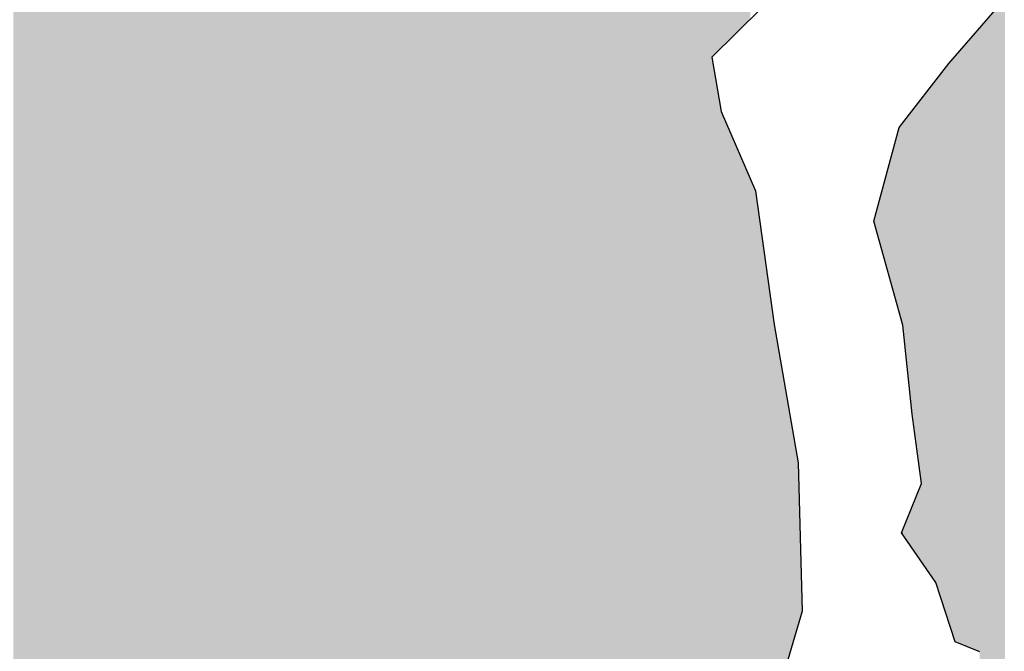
# Model space of a CAD drawing. Extents: x 132729 to 413893, y 707796 to 905796.
# Tile 29 of 62: x 210578 to 212247, y 789083 to 790153. Entities that reach past the tile are written whole.
import ezdxf

# ---------------------------------------------------------------- set-up
doc = ezdxf.new("R2010")
doc.units = 0
doc.header["$LTSCALE"] = 2000
doc.layers.add('HENDRYFILL', color=11, linetype='CONTINUOUS')
doc.layers.add('WATER', color=4, linetype='CONTINUOUS')

msp = doc.modelspace()

# ---------------------------------------------------------------- linework, layer by layer
at = {"layer": 'HENDRYFILL', "color": 0}
for points in [[(211276.0366142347, 788178.8130227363), (211276.0366142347, 807683.531666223), (211284.1314448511, 788183.2406718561), (211284.1314448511, 807688.3797862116)], [(211284.1314448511, 788183.2406718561), (211284.1314448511, 807688.3797862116), (211286.2140941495, 788184.3798235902), (211286.2140941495, 807689.6271172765)], [(211286.2140941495, 788184.3798235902), (211286.2140941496, 807689.6271172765), (211287.0377864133, 788184.8303605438), (211287.0377864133, 807689.927201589)], [(211287.0377864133, 788184.8303605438), (211287.0377864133, 807689.927201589), (211303.0158855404, 788193.5699401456), (211303.0158855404, 807695.7482795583)], [(211303.0158855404, 788193.5699401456), (211303.0158855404, 807695.7482795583), (211310.7422667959, 788197.7960576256), (211310.7422667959, 807698.5631242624)], [(211310.7422667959, 788197.7960576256), (211310.7422667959, 807698.5631242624), (211317.6614616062, 788201.5806663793), (211317.6614616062, 807699.1706042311)], [(211317.6614616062, 788201.5806663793), (211317.6614616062, 807699.1706042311), (211323.663967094, 788204.8638713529), (211323.663967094, 807699.6976022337)], [(211323.663967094, 788204.8638713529), (211323.663967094, 807699.6976022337), (211336.7474710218, 788212.0201872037), (211336.7474710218, 807700.8462859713)], [(211336.7474710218, 788212.0201872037), (211336.7474710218, 807700.8462859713), (211354.4174546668, 788221.6851809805), (211354.4174546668, 807700.0802032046)], [(211354.4174546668, 788221.6851809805), (211354.4174546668, 807700.0802032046), (211371.2626856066, 788230.8990577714), (211371.2626856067, 807699.3498776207)], [(211371.2626856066, 788230.8990577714), (211371.2626856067, 807699.3498776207), (211371.4458398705, 788230.9992381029), (211371.4458398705, 807699.341936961)], [(211371.4458398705, 788230.9992381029), (211371.4458398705, 807699.341936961), (211377.9118677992, 788234.5359770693), (211377.9118677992, 807699.0616020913)], [(211377.9118677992, 788234.5359770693), (211377.9118677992, 807699.0616020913), (211385.5775790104, 788238.728909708), (211385.5775790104, 807698.7292549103)], [(211385.5775790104, 788238.728909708), (211385.5775790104, 807698.7292549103), (211395.0669410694, 788243.9193290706), (211395.0669410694, 807698.3178432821)], [(211395.0669410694, 788243.9193290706), (211395.0669410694, 807698.3178432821), (211396.3749830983, 788244.6347919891), (211396.3749830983, 807698.2611330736)], [(211396.3749830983, 788244.6347919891), (211396.3749830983, 807698.2611330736), (211406.6714669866, 788250.2666847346), (211406.6714669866, 807697.81472865)], [(211406.6714669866, 788250.2666847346), (211406.6714669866, 807697.81472865), (211414.1620444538, 788254.3638240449), (211414.1620444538, 807697.4899743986)], [(211414.1620444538, 788254.3638240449), (211414.1620444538, 807697.4899743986), (211420.7450649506, 788257.9645547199), (211420.7450649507, 807697.2045673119)], [(211420.7450649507, 788257.9645547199), (211420.7450649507, 807697.2045673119), (211427.8498459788, 788264.4752846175), (211427.8498459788, 807696.8965392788)], [(211427.8498459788, 788264.4752846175), (211427.8498459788, 807696.8965392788), (211439.0636792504, 788274.751497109), (211439.0636792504, 807696.4103631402)], [(211439.0636792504, 788274.751497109), (211439.0636792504, 807696.4103631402), (211448.2627838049, 788283.1814381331), (211448.262783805, 807696.0115356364)], [(211448.2627838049, 788283.1814381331), (211448.262783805, 807696.0115356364), (211471.8318955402, 788304.7798688), (211471.8318955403, 807694.9896959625)], [(211471.8318955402, 788304.7798688), (211471.8318955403, 807694.9896959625), (211473.4951012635, 788306.3040091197), (211473.4951012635, 807694.9175876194)], [(211473.4951012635, 788306.3040091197), (211473.4951012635, 807694.9175876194), (211476.9476843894, 788309.4679118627), (211476.9476843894, 807694.7679007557)], [(211476.9476843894, 788309.4679118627), (211476.9476843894, 807694.7679007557), (211478.1846685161, 788310.6014681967), (211478.1846685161, 807694.7142712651)], [(211478.1846685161, 788310.6014681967), (211478.1846685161, 807694.7142712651), (211478.6108901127, 788310.9920521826), (211478.6108901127, 807694.6957924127)], [(211478.6108901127, 788310.9920521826), (211478.6108901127, 807694.6957924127), (211481.8723953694, 788313.9808536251), (211481.8723953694, 807694.5543897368)], [(211481.8723953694, 788313.9808536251), (211481.8723953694, 807694.5543897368), (211483.6666689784, 788315.6251028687), (211483.6666689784, 807694.4765989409)], [(211483.6666689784, 788315.6251028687), (211483.6666689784, 807694.4765989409), (211498.010939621, 788328.7700078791), (211498.010939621, 807693.8547025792)], [(211498.010939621, 788328.7700078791), (211498.010939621, 807693.8547025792), (211499.0483089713, 788329.7206398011), (211499.0483089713, 807693.8097273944)], [(211499.0483089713, 788329.7206398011), (211499.0483089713, 807693.8097273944), (211507.3509044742, 788337.329031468), (211507.3509044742, 807693.4497680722)], [(211507.3509044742, 788337.329031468), (211507.3509044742, 807693.4497680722), (211507.7060681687, 788337.6544989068), (211507.7060681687, 807693.4343699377)], [(211507.7060681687, 788337.6544989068), (211507.7060681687, 807693.4343699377), (211518.8341549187, 788347.8521343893), (211518.8341549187, 807692.9519113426)], [(211518.8341549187, 788347.8521343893), (211518.8341549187, 807692.9519113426), (211521.6804864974, 788350.4604760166), (211521.6804864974, 807692.8285085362)], [(211521.6804864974, 788350.4604760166), (211521.6804864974, 807692.8285085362), (211525.0020017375, 788353.5042698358), (211525.0020017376, 807692.6845041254)], [(211525.0020017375, 788353.5042698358), (211525.0020017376, 807692.6845041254), (211526.8562853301, 788355.2035114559), (211526.8562853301, 807692.6041115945)], [(211526.8562853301, 788355.2035114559), (211526.8562853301, 807692.6041115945), (211538.6751146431, 788366.0341345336), (211538.6751146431, 807692.0917058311)], [(211538.6751146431, 788366.0341345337), (211538.6751146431, 807692.0917058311), (211544.482901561, 788394.1107254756), (211544.482901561, 807691.8399090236)], [(211544.482901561, 788394.1107254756), (211544.482901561, 807691.8399090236), (211547.1185704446, 788406.8523425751), (211547.1185704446, 807691.7256395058)], [(211547.1185704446, 788406.8523425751), (211547.1185704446, 807691.7256395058), (211554.7891778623, 788443.9343687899), (211554.7891778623, 807691.3930800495)], [(211554.7891778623, 788443.9343687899), (211554.7891778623, 807691.3930800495), (211556.3972698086, 788451.7083695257), (211556.3972698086, 807691.3233611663)], [(211556.3972698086, 788451.7083695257), (211556.3972698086, 807691.3233611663), (211565.4310330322, 788495.3803014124), (211565.4310330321, 807690.9317020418)], [(211565.4310330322, 788495.3803014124), (211565.4310330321, 807690.9317020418), (211567.7458116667, 788506.5706384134), (211567.7458116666, 807690.8313447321)], [(211567.7458116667, 788506.5706384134), (211567.7458116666, 807690.8313447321), (211573.2669817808, 788533.2616374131), (211573.2669817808, 807690.5919742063)], [(211573.2669817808, 788533.2616374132), (211573.2669817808, 807690.5919742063), (211582.782080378, 788544.7362458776), (211582.782080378, 807690.1794467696)], [(211582.782080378, 788544.7362458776), (211582.782080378, 807690.1794467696), (211597.7534428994, 788562.7907643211), (211597.7534428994, 807689.5303628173)], [(211597.7534428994, 788562.7907643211), (211597.7534428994, 807689.5303628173), (211601.1055908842, 788566.8332432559), (211601.1055908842, 807689.3850303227)], [(211601.1055908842, 788566.8332432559), (211601.1055908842, 807689.3850303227), (211603.9163935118, 788570.222893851), (211603.9163935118, 807689.2631678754)], [(211603.9163935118, 788570.222893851), (211603.9163935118, 807689.2631678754), (211612.3732824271, 788580.4213682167), (211612.3732824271, 807688.8965191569)], [(211612.3732824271, 788580.4213682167), (211612.3732824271, 807688.8965191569), (211621.2576484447, 788591.1353529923), (211621.2576484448, 807688.5113371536)], [(211621.2576484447, 788591.1353529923), (211621.2576484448, 807688.5113371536), (211621.9839199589, 788592.0111906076), (211621.9839199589, 807688.4798496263)], [(211621.9839199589, 788592.0111906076), (211621.9839199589, 807688.4798496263), (211633.3924718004, 788605.7691841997), (211633.3924718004, 807687.9852314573)], [(211633.3924718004, 788605.7691841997), (211633.3924718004, 807687.9852314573), (211634.8854399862, 788607.5696096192), (211634.8854399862, 807687.9205037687)], [(211634.8854399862, 788607.5696096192), (211634.8854399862, 807687.9205037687), (211660.9946816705, 788639.0557074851), (211660.9946816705, 807686.7885366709)], [(211660.9946816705, 788639.0557074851), (211660.9946816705, 807686.7885366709), (211667.1123109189, 788646.43318231), (211667.1123109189, 807686.5233066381)], [(211667.1123109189, 788646.43318231), (211667.1123109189, 807686.5233066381), (211678.8417530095, 788660.5781492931), (211678.8417530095, 807686.0147762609)], [(211678.8417530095, 788660.5781492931), (211678.8417530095, 807686.0147762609), (211681.681932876, 788664.0032269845), (211681.681932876, 807685.8916401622)], [(210567.3730710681, 782861.7228545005), (210567.3730710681, 807668.5058243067), (210589.3375429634, 782893.2249578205), (210589.3375429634, 807669.2411578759)], [(210589.3375429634, 786605.6309207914), (210589.3375429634, 807669.2411578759), (210590.8807287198, 786840.0580619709), (210590.8807287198, 807669.292821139)], [(210590.8807287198, 786840.0580619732), (210590.8807287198, 807669.292821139), (210625.4725958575, 787007.2855648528), (210625.4725958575, 807670.4508986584)], [(210625.4725958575, 787007.2855648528), (210625.4725958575, 807670.4508986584), (210632.2871193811, 787023.1767545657), (210632.2871193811, 807670.6790374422)], [(210632.2871193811, 787023.1767545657), (210632.2871193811, 807670.6790374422), (210632.8027282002, 787024.3791332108), (210632.8027282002, 807670.696299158)], [(210632.8027282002, 788120.8144854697), (210632.8027282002, 807670.696299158), (210638.4194372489, 788147.96734845), (210638.4194372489, 807670.8843371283)], [(210638.4194372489, 788147.96734845), (210638.4194372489, 807670.8843371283), (210646.5113700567, 788187.0861884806), (210646.5113700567, 807671.155241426)], [(210646.5113700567, 788187.0861884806), (210646.5113700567, 807671.155241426), (210653.8415023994, 788222.5222556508), (210653.8415023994, 807671.4006419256)], [(210653.8415023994, 788222.5222556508), (210653.8415023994, 807671.4006419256), (210656.817646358, 788236.909831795), (210656.817646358, 807671.5002782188)], [(210656.817646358, 788236.909831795), (210656.817646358, 807671.5002782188), (210658.7466285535, 788246.2351126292), (210658.7466285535, 807671.5648572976)], [(210658.7466285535, 788246.2351126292), (210658.7466285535, 807671.5648572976), (210659.2732852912, 788247.6796589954), (210659.2732852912, 807671.5824888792)], [(210659.2732852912, 788247.6796589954), (210659.2732852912, 807671.5824888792), (210669.7644877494, 788276.4555718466), (210669.7644877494, 807671.9337166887)], [(210669.7644877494, 788648.0550980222), (210669.7644877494, 807671.9337166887), (210689.3703037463, 788629.4306460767), (210689.3703037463, 807672.5900864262)], [(210689.3703037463, 788629.4306460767), (210689.3703037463, 807672.5900864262), (210693.4989408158, 788625.5086668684), (210693.4989408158, 807672.72830625)], [(210693.4989408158, 788625.5086668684), (210693.4989408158, 807672.72830625), (210700.0329992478, 788619.3016690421), (210700.0329992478, 807672.9470555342)], [(210700.0329992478, 788619.3016690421), (210700.0329992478, 807672.9470555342), (210701.3802109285, 788618.0218916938), (210701.3802109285, 807672.992157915)], [(210701.3802109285, 788618.0218916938), (210701.3802109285, 807672.992157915), (210719.1721684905, 788601.1205059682), (210719.1721684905, 807673.5878027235)], [(210719.1721684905, 788601.1205059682), (210719.1721684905, 807673.5878027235), (210733.1612754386, 788587.831620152), (210733.1612754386, 807674.0561344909)], [(210733.1612754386, 788587.831620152), (210733.1612754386, 807674.0561344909), (210744.8356037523, 788576.7416473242), (210744.8356037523, 807674.4469713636)], [(210744.8356037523, 788576.7416473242), (210744.8356037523, 807674.4469713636), (210751.3390294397, 788570.5637489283), (210751.3390294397, 807674.6646951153)], [(210751.3390294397, 788570.5637489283), (210751.3390294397, 807674.6646951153), (210755.1125028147, 788566.9791557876), (210755.1125028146, 807674.7910246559)], [(210755.1125028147, 788566.9791557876), (210755.1125028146, 807674.7910246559), (210758.9398344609, 788563.3434002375), (210758.9398344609, 807674.9191572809)], [(210758.9398344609, 788563.3434002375), (210758.9398344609, 807674.9191572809), (210764.8076313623, 788557.769314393), (210764.8076313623, 807675.11560125)], [(210764.8076313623, 788557.769314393), (210764.8076313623, 807675.11560125), (210778.9620796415, 788544.3233633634), (210778.9620796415, 807675.589468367)], [(210778.9620796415, 788544.3233633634), (210778.9620796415, 807675.589468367), (210780.0839400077, 788543.2576574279), (210780.0839400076, 807675.6270263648)], [(210780.0839400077, 788543.2576574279), (210780.0839400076, 807675.6270263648), (210782.9547526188, 788540.5305426), (210782.9547526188, 807675.7231363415)], [(210782.9547526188, 788540.5305426), (210782.9547526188, 807675.7231363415), (210791.9138172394, 788532.0199216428), (210791.9138172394, 807676.0230707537)], [(210791.9138172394, 788532.0199216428), (210791.9138172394, 807676.0230707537), (210802.8961474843, 788521.5873090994), (210802.8961474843, 807676.3907406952)], [(210802.8961474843, 788040.5622677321), (210802.8961474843, 807676.3907406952), (210804.6904210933, 788040.9639094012), (210804.6904210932, 807676.4508099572)], [(210804.6904210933, 788040.9639094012), (210804.6904210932, 807676.4508099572), (210825.3629836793, 788045.591387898), (210825.3629836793, 807677.142892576)], [(210825.3629836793, 788045.591387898), (210825.3629836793, 807677.142892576), (210835.00299845, 788047.7492703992), (210835.00299845, 807677.4656240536)], [(210835.00299845, 788047.7492703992), (210835.00299845, 807677.4656240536), (210852.7153612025, 788051.7141188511), (210852.7153612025, 807678.0586041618)], [(210852.7153612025, 788051.7141188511), (210852.7153612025, 807678.0586041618), (210857.6951859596, 788052.8288346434), (210857.6951859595, 807678.2253203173)], [(210857.6951859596, 788052.8288346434), (210857.6951859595, 807678.2253203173), (210862.6358410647, 788053.9347824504), (210862.6358410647, 807678.3907251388)], [(210862.6358410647, 788053.9347824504), (210862.6358410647, 807678.3907251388), (210880.7033675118, 788057.9791330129), (210880.7033675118, 807678.9955955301)], [(210880.7033675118, 788057.9791330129), (210880.7033675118, 807678.9955955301), (210880.9434074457, 788058.0328650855), (210880.9434074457, 807679.0036316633)], [(210880.9434074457, 788058.0328650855), (210880.9434074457, 807679.0036316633), (210886.2845476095, 788059.228460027), (210886.2845476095, 807679.1824440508)], [(210886.2845476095, 788059.228460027), (210886.2845476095, 807679.1824440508), (210887.9881784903, 788059.6098116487), (210887.9881784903, 807679.2394787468)], [(210887.9881784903, 788059.6098116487), (210887.9881784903, 807679.2394787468), (210891.9612666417, 788060.4991730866), (210891.9612666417, 807679.3724910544)], [(210891.9612666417, 788060.4991730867), (210891.9612666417, 807679.3724910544), (210907.1077629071, 788065.0507081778), (210907.1077629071, 807679.879570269)], [(210907.1077629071, 788065.0507081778), (210907.1077629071, 807679.879570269), (210913.330723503, 788066.920713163), (210913.330723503, 807680.0879045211)], [(210913.330723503, 788066.920713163), (210913.330723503, 807680.0879045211), (210923.3516385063, 788069.932006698), (210923.3516385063, 807680.4233878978)], [(210923.3516385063, 788069.932006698), (210923.3516385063, 807680.4233878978), (210934.6756993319, 788073.3348966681), (210934.6756993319, 807680.8024984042)], [(210934.6756993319, 788073.3348966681), (210934.6756993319, 807680.8024984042), (210937.2354141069, 788074.1040931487), (210937.2354141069, 807680.8881933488)], [(210937.2354141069, 788074.1040931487), (210937.2354141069, 807680.8881933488), (210945.0922031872, 788076.4650649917), (210945.0922031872, 807681.1512254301)], [(210945.0922031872, 788076.4650649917), (210945.0922031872, 807681.1512254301), (210946.2691773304, 788076.818746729), (210946.2691773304, 807681.1906285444)], [(210946.2691773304, 788076.818746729), (210946.2691773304, 807681.1906285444), (210947.9581195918, 788077.3262753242), (210947.9581195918, 807681.2471714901)], [(210947.9581195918, 788077.3262753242), (210947.9581195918, 807681.2471714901), (210954.3021276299, 788079.2326551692), (210954.3021276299, 807681.459558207)], [(210954.3021276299, 788079.2326551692), (210954.3021276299, 807681.459558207), (210968.2853108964, 788083.4346137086), (210968.2853108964, 807680.6369624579)], [(210968.2853108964, 788083.4346137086), (210968.2853108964, 807680.6369624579), (210972.6893226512, 788084.7580230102), (210972.6893226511, 807680.3778854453)], [(210972.6893226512, 788084.7580230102), (210972.6893226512, 807680.3778854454), (210974.8291617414, 788085.4010464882), (210974.8291617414, 807680.0523233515)], [(210974.8291617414, 788085.4010464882), (210974.8291617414, 807680.0523233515), (210978.5964834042, 788086.5331298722), (210978.5964834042, 807679.4791507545)], [(210978.5964834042, 788086.5331298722), (210978.5964834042, 807679.4791507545), (210981.7379686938, 788087.4771488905), (210981.7379686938, 807679.0011949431)], [(210981.7379686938, 788087.4771488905), (210981.7379686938, 807679.0011949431), (210986.2377135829, 788088.8293260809), (210986.2377135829, 807678.316589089)], [(210986.2377135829, 788088.8293260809), (210986.2377135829, 807678.316589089), (210990.2059055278, 788090.0217711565), (210990.2059055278, 807677.7128554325)], [(210990.2059055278, 788090.0217711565), (210990.2059055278, 807677.7128554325), (211001.0228944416, 788093.272285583), (211001.0228944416, 807676.067123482)], [(211001.0228944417, 788093.2722855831), (211001.0228944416, 807676.067123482), (211006.1693160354, 788093.6341031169), (211006.1693160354, 807675.2841301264)], [(211006.1693160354, 788093.6341031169), (211006.1693160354, 807675.2841301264), (211008.1276754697, 788093.7717849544), (211008.1276754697, 807674.9861789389)], [(211008.1276754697, 788093.7717849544), (211008.1276754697, 807674.9861789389), (211070.9439481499, 788098.1880630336), (211070.9439481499, 807665.4291064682)], [(211249.479629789, 788171.0821072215), (211249.479629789, 807665.4030827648), (211257.4710653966, 788172.7396136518), (211257.4710653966, 807670.8582731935)], [(211257.4710653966, 788172.7396136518), (211257.4710653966, 807670.8582731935), (211262.7619879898, 788173.8370057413), (211262.7619879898, 807674.4700135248)], [(211262.7619879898, 788173.8370057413), (211262.7619879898, 807674.4700135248), (211268.4436032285, 788175.0154315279), (211268.4436032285, 807678.3484522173)], [(211268.4436032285, 788175.0154315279), (211268.4436032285, 807678.3484522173), (211269.4907649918, 788175.2326237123), (211269.4907649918, 807679.0632758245)], [(211269.4907649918, 788175.2326237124), (211269.4907649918, 807679.0632758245), (211276.0366142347, 788178.8130227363), (211276.0366142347, 807683.5316662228)], [(211070.9439481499, 788098.1880630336), (211070.9439481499, 807665.4291064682), (211078.0732102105, 788098.689283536), (211078.0732102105, 807664.344437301)], [(211078.0732102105, 788098.689283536), (211078.0732102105, 807664.344437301), (211097.7390361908, 788100.0718831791), (211097.7390361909, 807661.352414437)], [(211097.7390361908, 788100.0718831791), (211097.7390361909, 807661.352414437), (211108.9271329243, 788100.858458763), (211108.9271329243, 807659.6502209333)], [(211108.9271329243, 788100.858458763), (211108.9271329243, 807659.6502209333), (211109.9191809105, 788100.9282043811), (211109.9191809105, 807659.499287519)], [(211109.9191809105, 788100.9282043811), (211109.9191809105, 807659.499287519), (211111.5481131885, 788102.8569642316), (211111.5481131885, 807659.2514564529)], [(211111.5481131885, 788102.8569642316), (211111.5481131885, 807659.2514564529), (211119.7600659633, 788112.5804407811), (211119.7600659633, 807658.0020631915)], [(211119.7600659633, 788112.5804407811), (211119.7600659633, 807658.0020631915), (211141.9562294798, 788138.8621159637), (211141.9562294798, 807654.6250665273)], [(211141.9562294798, 788138.8621159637), (211141.9562294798, 807654.6250665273), (211152.1118530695, 788150.8870228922), (211152.1118530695, 807653.0799568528)], [(211152.1118530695, 788150.8870228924), (211152.1118530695, 807653.0799568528), (211163.3954887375, 788153.2273656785), (211163.3954887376, 807651.3632277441)], [(211163.3954887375, 788153.2273656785), (211163.3954887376, 807651.3632277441), (211169.55843935, 788154.5056254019), (211169.55843935, 807650.4255763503)], [(211210.9844148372, 788163.0978013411), (211210.9844148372, 807650.2906810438), (211215.3739321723, 788164.0082326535), (211215.3739321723, 807651.3728453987)], [(211215.3739321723, 788164.0082326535), (211215.3739321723, 807651.3728453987), (211220.3341721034, 788165.0370377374), (211220.3341721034, 807652.5957121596)], [(211220.3341721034, 788165.0370377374), (211220.3341721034, 807652.5957121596), (211222.5485155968, 788165.4963154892), (211222.5485155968, 807653.1416226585)], [(211222.5485155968, 788165.4963154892), (211222.5485155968, 807653.1416226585), (211223.0947571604, 788165.6096116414), (211223.0947571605, 807653.2762896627)], [(211223.0947571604, 788165.6096116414), (211223.0947571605, 807653.2762896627), (211224.6832642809, 788165.939084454), (211224.6832642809, 807653.6679103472)], [(211224.6832642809, 788165.939084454), (211224.6832642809, 807653.6679103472), (211229.5052808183, 788166.939220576), (211229.5052808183, 807654.8567003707)], [(211229.5052808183, 788166.939220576), (211229.5052808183, 807654.8567003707), (211232.7898857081, 788167.620481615), (211232.7898857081, 807656.5909596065)], [(211232.7898857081, 788167.620481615), (211232.7898857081, 807656.5909596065), (211235.1046643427, 788168.1005906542), (211235.1046643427, 807657.8131541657)], [(211235.1046643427, 788168.1005906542), (211235.1046643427, 807657.8131541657), (211242.3747867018, 788169.6084892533), (211242.3747867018, 807661.6517518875)], [(211242.3747867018, 788169.6084892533), (211242.3747867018, 807661.6517518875), (211244.9455493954, 788170.141692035), (211244.9455493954, 807663.0091050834)], [(211244.9455493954, 788170.141692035), (211244.9455493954, 807663.0091050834), (211249.479629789, 788171.0821072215), (211249.479629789, 807665.4030827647)], [(211169.55843935, 788154.5056254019), (211169.55843935, 807650.4255763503), (211170.3655611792, 788154.6730308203), (211170.3655611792, 807650.3027782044)], [(211170.3655611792, 788154.6730308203), (211170.3655611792, 807650.3027782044), (211178.0589698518, 788156.2687233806), (211178.0589698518, 807649.1322779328)], [(211178.0589698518, 788156.2687233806), (211178.0589698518, 807649.1322779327), (211179.6393643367, 788156.5965135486), (211179.6393643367, 807649.100530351)], [(211179.6393643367, 788156.5965135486), (211179.6393643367, 807649.100530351), (211204.1589425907, 788161.6821277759), (211204.1589425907, 807648.6079714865)], [(211204.1589425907, 788161.6821277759), (211204.1589425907, 807648.6079714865), (211204.9170031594, 788161.8393573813), (211204.9170031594, 807648.7948590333)], [(211204.9170031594, 788161.8393573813), (211204.9170031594, 807648.7948590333), (211209.817233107, 788162.8557157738), (211209.817233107, 807650.0029313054)], [(211209.817233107, 788162.8557157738), (211209.817233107, 807650.0029313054), (211210.9844148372, 788163.0978013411), (211210.9844148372, 807650.2906810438)], [(211681.681932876, 788664.0032269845), (211681.681932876, 792283.5447585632), (211682.3592423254, 788664.8200194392), (211682.3592423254, 792281.1137059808)], [(211682.3592423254, 788664.8200194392), (211682.3592423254, 792281.1137059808), (211688.2208875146, 788671.8887936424), (211688.2208875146, 792260.0746260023)], [(211688.2208875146, 788671.8887936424), (211688.2208875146, 792260.0746260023), (211688.2613126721, 788671.9375438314), (211688.2613126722, 792259.9295288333)], [(211688.2613126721, 788671.9375438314), (211688.2613126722, 792259.9295288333), (211692.3201473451, 788676.8322423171), (211692.3201473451, 792245.3612387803)], [(211692.3201473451, 788676.8322423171), (211692.3201473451, 792245.3612387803), (211697.0599321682, 788682.548123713), (211697.0599321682, 792228.3488286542)], [(211697.0599321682, 788682.548123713), (211697.0599321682, 792228.3488286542), (211697.2399621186, 788682.7652284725), (211697.2399621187, 792227.7026509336)], [(211697.2399621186, 788682.7652284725), (211697.2399621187, 792227.7026509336), (211714.3999315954, 788703.4590687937), (211714.3999315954, 792166.1107328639)], [(211714.3999315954, 788703.4590687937), (211714.3999315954, 792166.1107328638), (211724.3706290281, 788715.4831007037), (211724.3706290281, 792114.4926545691)], [(211724.3706290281, 788715.4831007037), (211724.3706290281, 792114.4926545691), (211725.1826470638, 788716.462343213), (211725.1826470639, 792110.2888553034)], [(211725.1826470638, 788716.462343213), (211725.1826470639, 792110.2888553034), (211737.3138297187, 788738.5105668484), (211737.3138297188, 792047.4859931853)], [(211737.3138297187, 788738.5105668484), (211737.3138297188, 792047.4859931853), (211738.6904186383, 788741.0124944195), (211738.6904186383, 792040.3594230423)], [(211738.6904186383, 788741.0124944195), (211738.6904186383, 792040.3594230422), (211738.8961851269, 788741.3864716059), (211738.8961851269, 792040.2844041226)], [(211738.8961851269, 788741.3864716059), (211738.8961851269, 792040.2844041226), (211750.9661022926, 788763.3233462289), (211750.9661022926, 792035.8839201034)], [(211750.9661022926, 790089.4253711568), (211750.9661022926, 792035.8839201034), (211751.0016312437, 790089.4604354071), (211751.0016312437, 792035.8709668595)], [(211751.0016312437, 790089.4604354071), (211751.0016312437, 792035.8709668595), (211758.4726238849, 790096.8337112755), (211758.4726238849, 792033.147171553)], [(211758.4726238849, 790096.8337112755), (211758.4726238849, 792033.147171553), (211764.7849717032, 790103.0634968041), (211764.7849717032, 792030.8457982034)], [(211764.7849717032, 790103.0634968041), (211764.7849717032, 792030.8457982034), (211767.1046465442, 790105.3528314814), (211767.1046465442, 792030.0000846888)], [(211767.1046465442, 790105.3528314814), (211767.1046465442, 792030.0000846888), (211789.8323630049, 790127.7832810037), (211789.8323630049, 792021.7139505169)], [(211789.8323630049, 790127.7832810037), (211789.8323630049, 792021.7139505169), (211791.2555287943, 790129.1878325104), (211791.2555287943, 792021.1950887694)], [(211791.2555287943, 790129.1878325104), (211791.2555287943, 792021.1950887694), (211792.4680318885, 790130.3844766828), (211792.4680318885, 792020.753031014)], [(211792.4680318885, 790130.3844766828), (211792.4680318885, 792020.753031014), (211793.7246008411, 790131.6246103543), (211793.7246008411, 792020.2949076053)], [(211793.7246008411, 790131.6246103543), (211793.7246008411, 792020.2949076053), (211800.7742680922, 790138.5820715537), (211800.7742680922, 792017.7247202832)], [(211800.7742680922, 790138.5820715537), (211800.7742680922, 792017.7247202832), (211815.9771336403, 790153.5860913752), (211815.9771336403, 792012.1820172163)], [(212242.3582787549, 786061.2161716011), (212242.3582787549, 790182.8632894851), (212245.5989436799, 786062.4519340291), (212245.5989436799, 790186.6424331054)], [(212245.5989436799, 786062.4519340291), (212245.5989436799, 790186.6424331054), (212247.4777083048, 786063.1683631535), (212247.4777083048, 790188.4966244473)], [(212225.0659858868, 786054.6221033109), (212225.0659858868, 790162.6976568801), (212233.2081362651, 786057.7269486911), (212233.2081362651, 790172.1927316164)], [(212233.2081362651, 786057.7269486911), (212233.2081362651, 790172.1927316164), (212234.8064357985, 786058.3364280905), (212234.8064357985, 790174.0566094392)], [(212234.8064357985, 786058.3364280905), (212234.8064357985, 790174.0566094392), (212238.7146177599, 786059.8267347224), (212238.7146177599, 790178.6141867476)], [(212238.7146177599, 786059.8267347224), (212238.7146177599, 790178.6141867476), (212239.8720070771, 786060.2680818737), (212239.8720070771, 790179.9638913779)], [(212239.8720070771, 786060.2680818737), (212239.8720070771, 790179.9638913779), (212240.6582885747, 786060.5679145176), (212240.6582885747, 790180.8808237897)], [(212240.6582885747, 786060.5679145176), (212240.6582885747, 790180.8808237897), (212242.3582787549, 786061.2161716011), (212242.3582787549, 790182.8632894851)], [(212215.4259711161, 786050.9460774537), (212215.4259711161, 790151.4558280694), (212219.053687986, 786052.3294343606), (212219.0536879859, 790155.6863373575)], [(212219.053687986, 786052.3294343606), (212219.0536879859, 790155.6863373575), (212220.6826202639, 786052.9505949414), (212220.6826202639, 790157.5859379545)], [(212220.6826202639, 786052.9505949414), (212220.6826202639, 790157.5859379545), (212224.0445606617, 786054.2326033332), (212224.0445606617, 790161.5065085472)], [(212224.0445606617, 786054.2326033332), (212224.0445606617, 790161.5065085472), (212225.0659858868, 786054.6221033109), (212225.0659858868, 790162.6976568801)], [(212200.7461216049, 789083.3729504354), (212200.7461216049, 790134.336730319), (212204.8343335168, 789081.706365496), (212204.8343335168, 790139.1042518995)], [(212204.8343335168, 786046.9071693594), (212204.8343335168, 790139.1042518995), (212206.2770841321, 786047.4573333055), (212206.2770841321, 790140.786734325)], [(212206.2770841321, 786047.4573333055), (212206.2770841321, 790140.786734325), (212212.0040207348, 786049.641185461), (212212.0040207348, 790147.4652760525)], [(212212.0040207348, 786049.641185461), (212212.0040207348, 790147.4652760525), (212215.2312525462, 786050.871825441), (212215.2312525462, 790151.2287544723)], [(212215.2312525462, 786050.871825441), (212215.2312525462, 790151.2287544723), (212215.4259711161, 786050.9460774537), (212215.4259711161, 790151.4558280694)], [(212179.5015809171, 789092.033419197), (212179.5015809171, 790109.5621324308), (212193.2004303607, 789086.4489982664), (212193.2004303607, 790125.5372241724)], [(212193.2004303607, 789086.4489982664), (212193.2004303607, 790125.5372241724), (212195.5948038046, 789085.4729170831), (212195.5948038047, 790128.3294539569)], [(212195.5948038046, 789085.4729170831), (212195.5948038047, 790128.3294539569), (212199.3682771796, 789083.9346372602), (212199.3682771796, 790132.7299390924)], [(212199.3682771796, 789083.9346372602), (212199.3682771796, 790132.7299390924), (212200.7461216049, 789083.3729504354), (212200.7461216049, 790134.336730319)], [(212172.516819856, 789094.8808003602), (212172.516819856, 790101.4167623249), (212173.1830813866, 789094.6091947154), (212173.1830813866, 790102.1937318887)], [(212173.1830813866, 789094.6091947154), (212173.1830813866, 790102.1937318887), (212173.5750295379, 789094.4494146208), (212173.5750295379, 790102.6508073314)], [(212173.5750295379, 789094.4494146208), (212173.5750295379, 790102.6508073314), (212179.5015809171, 789092.033419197), (212179.5015809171, 790109.5621324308)], [(211750.9661022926, 788763.3233462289), (211750.9661022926, 790089.4253711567), (211751.0016312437, 788763.3879195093), (211751.0016312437, 790089.222378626)], [(211751.0016312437, 788763.3879195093), (211751.0016312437, 790089.222378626), (211758.4726238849, 788776.9663249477), (211758.472623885, 790046.5373103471)], [(212152.9869579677, 789129.6915331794), (212152.9869579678, 790078.6417594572), (212160.3170903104, 789107.2088874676), (212160.3170903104, 790087.1898887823)], [(212160.3170903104, 789107.2088874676), (212160.3170903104, 790087.1898887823), (212162.7065675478, 789099.8799924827), (212162.7065675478, 790089.9764087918)], [(212162.7065675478, 789099.8799924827), (212162.7065675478, 790089.9764087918), (212163.0825715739, 789098.7267301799), (212163.082571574, 790090.4148907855)], [(212163.0825715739, 789098.7267301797), (212163.082571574, 790090.4148907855), (212169.626422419, 789096.0590888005), (212169.626422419, 790098.0460876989)], [(212169.626422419, 789096.0590888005), (212169.626422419, 790098.0460876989), (212172.3563747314, 789094.9462068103), (212172.3563747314, 790101.2296571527)], [(212172.3563747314, 789094.9462068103), (212172.3563747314, 790101.2296571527), (212172.516819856, 789094.8808003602), (212172.516819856, 790101.4167623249)], [(212140.7357553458, 789167.267859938), (212140.7357553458, 790062.9536532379), (212144.920761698, 789154.4318004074), (212144.920761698, 790068.3206833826)], [(212144.920761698, 789154.4318004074), (212144.920761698, 790068.3206833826), (212149.5196862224, 789140.3261900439), (212149.5196862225, 790074.2185397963)], [(212149.5196862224, 789140.3261900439), (212149.5196862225, 790074.2185397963), (212150.1259377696, 789138.4667231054), (212150.1259377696, 790074.9960225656)], [(212150.1259377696, 789138.4667231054), (212150.1259377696, 790074.9960225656), (212151.6482831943, 789133.7974550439), (212151.6482831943, 790076.9483430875)], [(212151.6482831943, 789133.7974550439), (212151.6482831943, 790076.9483430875), (212152.7860876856, 789130.3076332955), (212152.7860876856, 790078.4075119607)], [(212152.7860876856, 789130.3076332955), (212152.7860876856, 790078.4075119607), (212152.9869579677, 789129.6915331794), (212152.9869579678, 790078.6417594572)], [(212131.1067884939, 789196.8013854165), (212131.1067884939, 790050.6050566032), (212131.9726648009, 789194.1456093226), (212131.9726648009, 790051.7154932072)], [(212131.9726648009, 789194.1456093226), (212131.9726648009, 790051.7154932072), (212133.2451778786, 789190.2426155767), (212133.2451778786, 790053.3474181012)], [(212133.2451778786, 789190.2426155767), (212133.2451778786, 790053.3474181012), (212140.7357553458, 789167.267859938), (212140.7357553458, 790062.9536532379)], [(211758.4726238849, 788776.9663249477), (211758.472623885, 790046.5373103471), (211764.7849717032, 788788.4389126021), (211764.7849717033, 790010.4720897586)], [(212110.7391720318, 789227.6891240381), (212110.7391720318, 790024.4847589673), (212122.1979414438, 789211.0879049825), (212122.1979414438, 790039.1799722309)], [(212122.1979414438, 789211.0879049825), (212122.1979414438, 790039.1799722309), (212123.1691490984, 789209.6808401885), (212123.1691490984, 790040.4254902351)], [(212123.1691490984, 789209.6808401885), (212123.1691490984, 790040.4254902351), (212125.9163010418, 789205.700825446), (212125.9163010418, 790043.9485547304)], [(212125.9163010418, 789205.700825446), (212125.9163010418, 790043.9485547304), (212129.3174110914, 789200.7733702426), (212129.3174110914, 790048.3102829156)], [(212129.3174110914, 789200.7733702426), (212129.3174110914, 790048.3102829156), (212129.688518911, 789200.2357172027), (212129.688518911, 790048.7862073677)], [(212129.688518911, 789200.2357172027), (212129.688518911, 790048.7862073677), (212129.7730099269, 789200.1133084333), (212129.7730099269, 790048.89456224)], [(212129.7730099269, 789200.1133084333), (212129.7730099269, 790048.89456224), (212130.2543453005, 789199.4159600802), (212130.2543453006, 790049.5118471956)], [(212130.2543453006, 789199.4159600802), (212130.2543453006, 790049.5118471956), (212131.1067884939, 789196.8013854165), (212131.1067884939, 790050.6050566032)], [(212103.7446185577, 789385.353725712), (212103.7446185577, 790015.5146460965), (212106.2394271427, 789367.0292593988), (212106.2394271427, 790018.7140947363)], [(212106.2394271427, 789234.2082578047), (212106.2394271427, 790018.7140947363), (212108.5186768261, 789230.9061298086), (212108.5186768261, 790021.6371014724)], [(212108.5186768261, 789230.9061298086), (212108.5186768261, 790021.6371014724), (212110.4893396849, 789228.0510757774), (212110.4893396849, 790024.1643633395)], [(212110.4893396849, 789228.0510757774), (212110.4893396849, 790024.1643633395), (212110.7391720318, 789227.6891240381), (212110.7391720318, 790024.4847589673)], [(211764.7849717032, 788788.4389126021), (211764.7849717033, 790010.4720897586), (211767.1046465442, 788792.6548832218), (211767.1046465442, 789997.2187667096)], [(212090.4573020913, 789482.9495831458), (212090.4573020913, 789998.4744263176), (212096.995001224, 789434.9299281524), (212096.9950012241, 790006.8586497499)], [(212096.995001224, 789434.9299281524), (212096.9950012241, 790006.8586497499), (212098.0176819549, 789427.4182983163), (212098.0176819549, 790008.1701790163)], [(212098.0176819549, 789427.4182983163), (212098.0176819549, 790008.1701790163), (212102.7268340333, 789392.8293927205), (212102.7268340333, 790014.2093959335)], [(212102.7268340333, 789392.8293927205), (212102.7268340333, 790014.2093959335), (212103.7446185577, 789385.353725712), (212103.7446185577, 790015.5146460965)], [(211767.1046465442, 788792.6548832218), (211767.1046465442, 789997.2187667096), (211789.8323630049, 788833.9621316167), (211789.8323630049, 789944.3242166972)], [(212077.9256343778, 789602.4991872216), (212077.9256343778, 789982.4032826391), (212081.8582973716, 789564.8487249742), (212081.8582973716, 789987.4466969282)], [(212081.8582973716, 789564.8487249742), (212081.8582973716, 789987.4466969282), (212085.07573677, 789534.0456582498), (212085.07573677, 789991.5728780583)], [(212085.07573677, 789534.0456582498), (212085.07573677, 789991.5728780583), (212085.5423835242, 789529.5780834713), (212085.5423835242, 789992.1713257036)], [(212085.5423835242, 789529.5780834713), (212085.5423835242, 789992.1713257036), (212086.7438386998, 789518.0756122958), (212086.7438386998, 789993.7121229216)], [(212086.7438386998, 789518.0756122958), (212086.7438386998, 789993.7121229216), (212090.2662242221, 789484.353057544), (212090.2662242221, 789998.2293799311)], [(212090.2662242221, 789484.353057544), (212090.2662242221, 789998.2293799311), (212090.4573020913, 789482.9495831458), (212090.4573020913, 789998.4744263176)], [(212067.7246894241, 789659.533297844), (212067.7246894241, 789967.8194755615), (212068.0896455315, 789658.223368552), (212068.0896455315, 789969.1701204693)], [(212068.0896455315, 789658.223368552), (212068.0896455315, 789969.1701204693), (212068.3456295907, 789657.3045703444), (212068.3456295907, 789970.1174770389)], [(212068.3456295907, 789657.3045703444), (212068.3456295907, 789970.1174770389), (212072.1986977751, 789643.4748336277), (212072.198697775, 789975.058815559)], [(212072.1986977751, 789643.4748336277), (212072.198697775, 789975.058815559), (212074.5134764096, 789635.166447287), (212074.5134764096, 789978.0273861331)], [(212074.5134764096, 789635.1664472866), (212074.5134764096, 789978.0273861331), (212077.9256343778, 789602.4991872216), (212077.9256343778, 789982.4032826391)], [(212061.7172877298, 789681.0955385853), (212061.7172877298, 789945.5870307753), (212067.7246894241, 789659.533297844), (212067.7246894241, 789967.8194755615)], [(211789.8323630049, 788833.9621316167), (211789.8323630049, 789944.3242166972), (211791.2555287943, 788836.5487118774), (211791.2555287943, 789941.0120619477)], [(211791.2555287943, 788836.5487118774), (211791.2555287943, 789941.0120619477), (211792.4680318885, 788838.7524161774), (211792.4680318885, 789938.1901855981)], [(211792.4680318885, 788838.7524161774), (211792.4680318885, 789938.1901855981), (211793.7246008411, 788841.0362094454), (211793.7246008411, 789935.2657541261)], [(211793.7246008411, 788841.0362094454), (211793.7246008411, 789935.2657541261), (211800.7742680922, 788853.8488629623), (211800.7742680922, 789918.8589594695)], [(212058.3345070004, 789693.2372824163), (212058.3345070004, 789933.0678936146), (212061.3070102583, 789682.5681388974), (212061.3070102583, 789944.0686586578)], [(212061.3070102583, 789682.5681388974), (212061.3070102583, 789944.0686586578), (212061.7172877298, 789681.0955385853), (212061.7172877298, 789945.5870307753)], [(211800.7742680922, 788853.8488629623), (211800.7742680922, 789918.8589594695), (211815.9771336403, 788881.4798194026), (211815.9771336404, 789883.4771060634)], [(212053.2493508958, 789711.48932643), (212053.2493508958, 789914.2485340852), (212054.6467801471, 789706.4735629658), (212054.646780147, 789919.4201990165)], [(212054.6467801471, 789706.4735629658), (212054.646780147, 789919.4201990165), (212057.5126965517, 789696.1869894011), (212057.5126965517, 789930.026502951)], [(212057.5126965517, 789696.1869894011), (212057.5126965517, 789930.026502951), (212058.3345070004, 789693.2372824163), (212058.3345070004, 789933.0678936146)], [(212048.5548874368, 789728.3390655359), (212048.5548874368, 789896.875066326), (212052.0221591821, 789715.894059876), (212052.0221591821, 789909.7068913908)], [(212052.0221591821, 789715.894059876), (212052.0221591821, 789909.7068913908), (212053.2493508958, 789711.48932643), (212053.2493508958, 789914.2485340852)], [(212044.0502463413, 789744.5074792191), (212044.0502463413, 789880.204101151), (212045.5934320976, 789738.968554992), (212045.5934320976, 789885.915187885)], [(212045.5934320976, 789738.968554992), (212045.5934320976, 789885.915187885), (212048.5548874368, 789728.3390655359), (212048.5548874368, 789896.875066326)], [(211815.9771336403, 788881.4798194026), (211815.9771336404, 789883.4771060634), (211824.053122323, 788896.1577951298), (211824.053122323, 789864.6817383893)], [(212038.7740123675, 789763.445355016), (212038.7740123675, 789860.6775926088), (212042.4764278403, 789750.1563529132), (212042.4764278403, 789874.3796474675)], [(212042.4764278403, 789750.1563529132), (212042.4764278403, 789874.3796474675), (212044.0502463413, 789744.5074792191), (212044.0502463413, 789880.204101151)], [(211824.053122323, 788896.1577951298), (211824.053122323, 789864.6817383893), (211824.8296114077, 788897.569051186), (211824.8296114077, 789862.8746038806)], [(211824.8296114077, 788897.569051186), (211824.8296114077, 789862.8746038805), (211826.5736674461, 788900.7388441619), (211826.5736674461, 789850.5427949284)], [(212032.5118821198, 789785.9218876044), (212032.5118821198, 789837.5024376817), (212038.7740123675, 789763.445355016), (212038.7740123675, 789860.6775926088)], [(211826.5736674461, 788900.7388441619), (211826.5736674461, 789850.5427949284), (211835.2412190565, 788916.4919757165), (211835.2412190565, 789789.2565815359)], [(212026.7138876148, 789806.7325075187), (212026.7138876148, 789816.0449758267), (212032.5118821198, 789785.9218876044), (212032.5118821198, 789837.5024376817)], [(212025.4364783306, 789811.3174858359), (212025.4364783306, 789811.3174858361), (212026.7138876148, 789806.7325075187), (212026.7138876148, 789816.0449758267)], [(211835.2412190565, 788916.4919757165), (211835.2412190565, 789789.2565815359), (211835.346550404, 788916.6834136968), (211835.346550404, 789788.5118084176)], [(211835.346550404, 788916.6834136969), (211835.346550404, 789788.5118084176), (211840.1022793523, 788932.9230024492), (211840.1022793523, 789754.8851705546)], [(211840.1022793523, 788932.9230024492), (211840.1022793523, 789754.8851705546), (211845.5572877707, 788951.5504503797), (211845.5572877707, 789716.3140924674)], [(211845.5572877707, 788951.5504503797), (211845.5572877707, 789716.3140924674), (211849.4863100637, 788964.9670489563), (211849.4863100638, 789688.5329024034)], [(211849.4863100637, 788964.9670489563), (211849.4863100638, 789688.5329024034), (211853.5904661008, 788978.9816841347), (211853.5904661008, 789659.513382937)], [(211853.5904661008, 788978.9816841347), (211853.5904661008, 789659.513382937), (211855.6284203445, 788985.9407726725), (211855.6284203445, 789645.103489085)], [(211855.6284203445, 788985.9407726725), (211855.6284203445, 789645.103489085), (211856.8311310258, 788990.0477196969), (211856.8311310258, 789636.5994054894)], [(211856.8311310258, 788990.0477196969), (211856.8311310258, 789636.599405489), (211857.2267198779, 788991.3985536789), (211857.2267198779, 789634.2966145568)], [(211857.2267198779, 788991.3985536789), (211857.2267198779, 789634.2966145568), (211857.7276400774, 788993.1090670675), (211857.7276400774, 789631.380671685)], [(211857.7276400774, 788993.1090670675), (211857.7276400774, 789631.380671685), (211858.0142568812, 788994.0877895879), (211858.0142568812, 789629.7122258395)], [(211858.0142568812, 788994.0877895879), (211858.0142568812, 789629.7122258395), (211873.4754916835, 789046.8839218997), (211873.4754916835, 789539.7097115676)], [(211873.4754916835, 789046.8839218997), (211873.4754916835, 789539.7097115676), (211875.845384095, 789054.9764937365), (211875.845384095, 789525.9141591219)], [(211875.845384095, 789054.9764937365), (211875.845384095, 789525.9141591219), (211885.4009078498, 789087.6061447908), (211885.4009078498, 789470.2898073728)], [(211885.4009078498, 789087.6061447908), (211885.4009078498, 789470.2898073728), (211891.6385570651, 789108.9061093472), (211891.6385570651, 789433.9793755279)], [(211891.6385570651, 789108.9061093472), (211891.6385570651, 789433.9793755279), (211897.1499347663, 789127.7260438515), (211897.1499347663, 789401.8966954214)], [(211897.1499347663, 789127.7260438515), (211897.1499347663, 789401.896695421), (211897.4414477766, 789128.7214856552), (211897.4414477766, 789390.9968410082)], [(211897.4414477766, 789128.7214856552), (211897.4414477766, 789390.9968410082), (211899.6398471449, 789136.228452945), (211899.6398471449, 789308.7973088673)], [(212098.0176819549, 789246.1197456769), (212098.0176819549, 789346.8609284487), (212102.7268340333, 789239.2972272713), (212102.7268340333, 789358.4127018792)], [(212102.7268340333, 789239.2972272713), (212102.7268340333, 789358.4127018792), (212103.7446185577, 789237.8226829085), (212103.7446185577, 789360.9093755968)], [(212103.7446185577, 789237.8226829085), (212103.7446185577, 789360.9093755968), (212106.2394271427, 789234.2082578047), (212106.2394271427, 789367.0292593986)], [(212090.4573020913, 789257.0730616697), (212090.4573020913, 789328.3149580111), (212096.9950012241, 789247.6013835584), (212096.9950012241, 789344.3522441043)], [(212096.9950012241, 789247.6013835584), (212096.9950012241, 789344.3522441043), (212098.0176819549, 789246.1197456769), (212098.0176819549, 789346.8609284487)], [(212085.5423835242, 789264.1936901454), (212085.5423835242, 789316.2584296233), (212086.7438386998, 789262.4530476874), (212086.7438386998, 789319.205656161)], [(212086.7438386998, 789262.4530476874), (212086.7438386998, 789319.205656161), (212090.2662242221, 789257.3498911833), (212090.2662242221, 789327.846234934)], [(212090.2662242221, 789257.3498911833), (212090.2662242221, 789327.846234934), (212090.4573020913, 789257.0730616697), (212090.4573020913, 789328.3149580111)], [(211899.6398471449, 789136.228452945), (211899.6398471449, 789308.7973088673), (211899.9411525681, 789137.2573333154), (211899.9411525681, 789297.5313099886)], [(212077.9256343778, 789275.2286727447), (212077.9256343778, 789297.5741826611), (212081.8582973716, 789269.5311150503), (212081.8582973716, 789307.2211915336)], [(212081.8582973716, 789269.5311150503), (212081.8582973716, 789307.2211915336), (212085.07573677, 789264.869757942), (212085.07573677, 789315.1137229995)], [(212085.07573677, 789264.869757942), (212085.07573677, 789315.1137229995), (212085.5423835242, 789264.1936901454), (212085.5423835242, 789316.2584296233)], [(211899.9411525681, 789137.2573333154), (211899.9411525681, 789297.5313099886), (211901.1438632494, 789141.3642803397), (211901.1438632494, 789252.561202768)], [(212072.198697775, 789283.5257355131), (212072.198697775, 789283.5257355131), (212074.5134764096, 789280.1721339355), (212074.5134764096, 789289.2039973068)], [(212074.5134764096, 789280.1721339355), (212074.5134764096, 789289.2039973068), (212077.9256343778, 789275.2286727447), (212077.9256343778, 789297.5741826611)], [(211901.1438632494, 789141.3642803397), (211901.1438632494, 789252.561202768), (211903.8689193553, 789150.6696446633), (211903.8689193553, 789150.6696446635)]]:
    msp.add_solid(points, dxfattribs=at)
at = {"layer": 'WATER', "color": 0}
for points in [[(212204.8343335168, 789081.7063654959), (212163.0825715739, 789098.7267301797), (212130.2543453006, 789199.4159600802), (212072.198697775, 789283.5257355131), (212106.2394271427, 789367.0292593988), (212090.2662242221, 789484.3530575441), (212074.5134764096, 789635.1664472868), (212025.4364783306, 789811.3174858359), (212068.3456295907, 789970.1174770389), (212152.7860876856, 790078.4075119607), (212245.5989436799, 790186.6424331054)], [(211835.2412190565, 790172.5982123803), (211750.9661022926, 790089.4253711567), (211767.1046465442, 789997.2187667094), (211824.8296114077, 789862.8746038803), (211856.8311310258, 789636.5994054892), (211897.1499347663, 789401.8966954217), (211903.8689193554, 789150.6696446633), (211835.346550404, 788916.6834136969)]]:
    msp.add_lwpolyline(points, dxfattribs=at)

doc.saveas('drawing.dxf')
